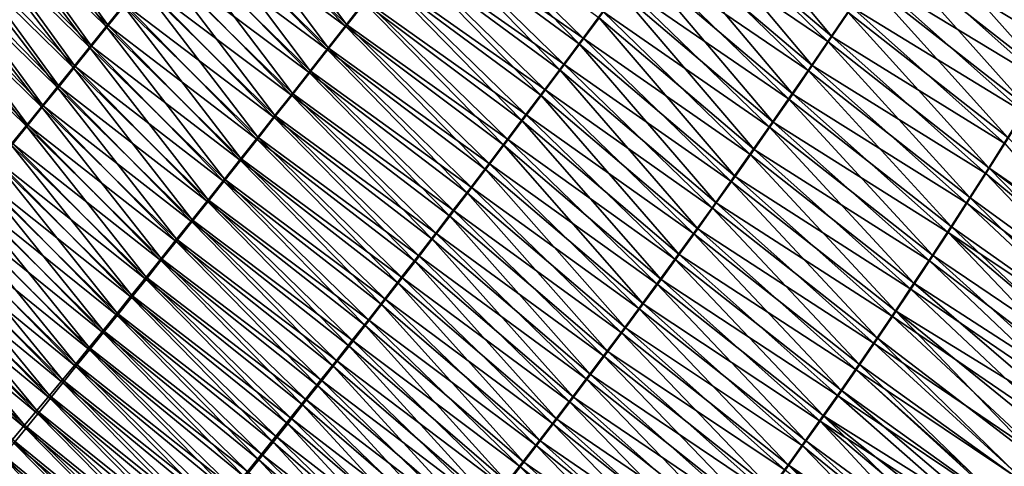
# Model space of a CAD drawing. Header units: metres. Extents: x -42 to 163, y -93 to 90.
# Tile 190 of 232: x 55.46 to 64.87, y 48.27 to 52.54. Entities that reach past the tile are written whole.
import ezdxf

# ---------------------------------------------------------------- set-up
doc = ezdxf.new("R2010")
doc.units = ezdxf.units.M
doc.layers.add('solid_500770_SW0001', color=7, linetype='CONTINUOUS')

msp = doc.modelspace()

# ---------------------------------------------------------------- linework, layer by layer
at = {"layer": 'solid_500770_SW0001'}
for points in [[(58.587303, 52.4977, 17.254389), (57.492962, 53.970234, 16.276987), (57.311787, 53.745541, 16.218428)], [(58.587303, 52.4977, 17.254389), (58.765469, 52.725548, 17.310455), (57.492962, 53.970234, 16.276987)], [(56.290051, 52.477646, 15.893764), (55.267231, 53.835312, 14.677979), (55.103157, 53.63567, 14.626204)], [(55.148117, 53.679642, -14.644732), (55.312363, 53.879864, -14.696496), (56.307285, 52.486897, -15.902549)], [(56.290051, 52.477646, 15.893764), (56.452553, 52.679291, 15.944715), (55.267231, 53.835312, 14.677979)], [(55.312363, 53.879864, -14.696496), (56.469673, 52.688881, -15.953353), (56.307285, 52.486897, -15.902549)], [(61.770157, 53.616467, -18.615507), (61.968075, 53.891426, -18.677048), (63.226326, 52.381439, -19.159473)], [(61.968075, 53.891426, -18.677048), (63.416344, 52.663586, -19.217474), (63.226326, 52.381439, -19.159473)], [(58.411957, 52.273911, 17.199369), (57.311787, 53.745541, 16.218428), (57.133713, 53.524632, 16.161148)], [(57.150448, 53.535351, -16.169302), (57.328434, 53.756496, -16.226477), (58.579941, 52.477402, -17.253922)], [(58.411957, 52.273911, 17.199369), (58.587303, 52.4977, 17.254389), (57.311787, 53.745541, 16.218428)], [(57.328434, 53.756496, -16.226477), (58.757896, 52.705318, -17.309849), (58.579941, 52.477402, -17.253922)], [(65.458549, 52.316082, 19.676691), (64.153641, 53.792416, 19.444099), (63.957504, 53.490944, 19.3836)], [(65.458549, 52.316082, 19.676691), (65.643669, 52.626736, 19.73468), (64.153641, 53.792416, 19.444099)], [(54.987148, 53.48312, -14.594464), (55.148117, 53.679642, -14.644732), (56.148022, 52.288795, -15.853042)], [(55.148117, 53.679642, -14.644732), (56.307285, 52.486897, -15.902549), (56.148022, 52.288795, -15.853042)], [(59.30854, 53.413353, -17.483891), (59.497608, 53.65744, -17.543962), (60.813351, 52.308537, -18.319332)], [(60.849052, 52.367096, 18.329552), (59.505863, 53.67741, 17.545042), (59.316643, 53.433388, 17.484863)], [(59.497608, 53.65744, -17.543962), (61.000206, 52.561222, -18.376982), (60.813351, 52.308537, -18.319332)], [(60.849052, 52.367096, 18.329552), (61.036011, 52.619904, 18.387281), (59.505863, 53.67741, 17.545042)], [(63.187202, 52.333954, 19.147621), (61.80608, 53.675472, 18.626001), (61.610306, 53.404911, 18.565182)], [(63.187202, 52.333954, 19.147621), (63.377537, 52.615849, 19.205688), (61.80608, 53.675472, 18.626001)], [(56.130646, 52.279919, 15.844088), (55.103157, 53.63567, 14.626204), (54.942345, 53.439785, 14.575898)], [(56.130646, 52.279919, 15.844088), (56.290051, 52.477646, 15.893764), (55.103157, 53.63567, 14.626204)], [(61.574368, 53.345959, -18.554718), (61.770157, 53.616467, -18.615507), (63.037876, 52.104179, -19.10211)], [(61.770157, 53.616467, -18.615507), (63.226326, 52.381439, -19.159473), (63.037876, 52.104179, -19.10211)], [(54.829437, 53.290314, -14.545696), (54.987148, 53.48312, -14.594464), (55.991875, 52.094589, -15.804849)], [(54.987148, 53.48312, -14.594464), (56.148022, 52.288795, -15.853042), (55.991875, 52.094589, -15.804849)], [(58.239449, 52.054188, 17.145405), (57.133713, 53.524632, 16.161148), (56.958748, 53.307529, 16.105143)], [(56.975574, 53.317993, -16.113407), (57.150448, 53.535351, -16.169302), (58.404816, 52.253544, -17.199051)], [(58.239449, 52.054188, 17.145405), (58.411957, 52.273911, 17.199369), (57.133713, 53.524632, 16.161148)], [(57.150448, 53.535351, -16.169302), (58.579941, 52.477402, -17.253922), (58.404816, 52.253544, -17.199051)], [(65.27417, 52.010754, 19.619289), (63.957504, 53.490944, 19.3836), (63.762741, 53.194351, 19.32369)], [(63.800892, 53.242493, -19.335331), (63.995312, 53.539238, -19.395163), (65.431412, 52.260212, -19.667377)], [(65.27417, 52.010754, 19.619289), (65.458549, 52.316082, 19.676691), (63.957504, 53.490944, 19.3836)], [(63.995312, 53.539238, -19.395163), (65.616783, 52.570793, -19.725399), (65.431412, 52.260212, -19.667377)], [(55.974323, 52.086136, 15.795691), (54.942345, 53.439785, 14.575898), (54.784767, 53.247684, 14.527055)], [(55.974323, 52.086136, 15.795691), (56.130646, 52.279919, 15.844088), (54.942345, 53.439785, 14.575898)], [(59.122215, 53.173298, -17.424841), (59.30854, 53.413353, -17.483891), (60.62883, 52.060272, -18.262506)], [(60.664398, 52.118698, 18.272636), (59.316643, 53.433388, 17.484863), (59.130157, 53.193398, 17.425699)], [(59.30854, 53.413353, -17.483891), (60.813351, 52.308537, -18.319332), (60.62883, 52.060272, -18.262506)], [(60.664398, 52.118698, 18.272636), (60.849052, 52.367096, 18.329552), (59.316643, 53.433388, 17.484863)], [(62.998451, 52.056976, 19.090193), (61.610306, 53.404911, 18.565182), (61.416676, 53.138802, 18.505112)], [(62.998451, 52.056976, 19.090193), (63.187202, 52.333954, 19.147621), (61.610306, 53.404911, 18.565182)], [(54.674976, 53.101246, -14.498431), (54.829437, 53.290314, -14.545696), (55.838837, 51.904293, -15.757988)], [(54.829437, 53.290314, -14.545696), (55.991875, 52.094589, -15.804849), (55.838837, 51.904293, -15.757988)], [(58.069794, 51.838535, 17.092505), (56.958748, 53.307529, 16.105143), (56.786896, 53.094257, 16.050406)], [(56.803818, 53.104446, -16.058786), (56.975574, 53.317993, -16.113407), (58.232544, 52.033749, -17.145243)], [(58.069794, 51.838535, 17.092505), (58.239449, 52.054188, 17.145405), (56.958748, 53.307529, 16.105143)], [(56.975574, 53.317993, -16.113407), (58.404816, 52.253544, -17.199051), (58.232544, 52.033749, -17.145243)], [(61.380753, 53.079922, -18.494692), (61.574368, 53.345959, -18.554718), (62.851051, 51.831806, -19.045395)], [(61.574368, 53.345959, -18.554718), (63.037876, 52.104179, -19.10211), (62.851051, 51.831806, -19.045395)], [(55.821072, 51.896324, 15.748582), (54.784767, 53.247684, 14.527055), (54.630405, 53.05941, 14.479667)], [(55.821072, 51.896324, 15.748582), (55.974323, 52.086136, 15.795691), (54.784767, 53.247684, 14.527055)], [(58.93866, 52.937286, -17.366825), (59.122215, 53.173298, -17.424841), (60.446678, 51.816425, -18.206522)], [(60.482086, 51.874699, 18.216547), (59.130157, 53.193398, 17.425699), (58.946426, 52.957451, 17.367561)], [(59.122215, 53.173298, -17.424841), (60.62883, 52.060272, -18.262506), (60.446678, 51.816425, -18.206522)], [(60.482086, 51.874699, 18.216547), (60.664398, 52.118698, 18.272636), (59.130157, 53.193398, 17.425699)], [(65.090599, 51.710751, 19.562492), (63.762741, 53.194351, 19.32369), (63.569401, 52.902653, 19.264381)], [(63.607883, 52.950603, -19.276096), (63.800892, 53.242493, -19.335331), (65.246811, 51.954979, -19.609953)], [(65.090599, 51.710751, 19.562492), (65.27417, 52.010754, 19.619289), (63.762741, 53.194351, 19.32369)], [(63.800892, 53.242493, -19.335331), (65.431412, 52.260212, -19.667377), (65.246811, 51.954979, -19.609953)], [(54.523743, 52.915947, -14.452673), (54.674976, 53.101246, -14.498431), (55.688911, 51.717918, -15.712478)], [(54.674976, 53.101246, -14.498431), (55.838837, 51.904293, -15.757988), (55.688911, 51.717918, -15.712478)], [(57.903023, 51.626957, 17.040674), (56.786896, 53.094257, 16.050406), (56.618164, 52.884838, 15.99693)], [(56.635181, 52.894737, -16.005436), (56.803818, 53.104446, -16.058786), (58.063145, 51.818024, -17.092508)], [(57.903023, 51.626957, 17.040674), (58.069794, 51.838535, 17.092505), (56.786896, 53.094257, 16.050406)], [(56.803818, 53.104446, -16.058786), (58.232544, 52.033749, -17.145243), (58.063145, 51.818024, -17.092508)], [(61.189354, 52.818348, -18.43544), (61.380753, 53.079922, -18.494692), (62.665909, 51.564301, -18.989346)], [(62.811337, 51.784912, 19.033417), (61.416676, 53.138802, 18.505112), (61.225231, 52.877136, 18.445807)], [(61.380753, 53.079922, -18.494692), (62.851051, 51.831806, -19.045395), (62.665909, 51.564301, -18.989346)], [(62.811337, 51.784912, 19.033417), (62.998451, 52.056976, 19.090193), (61.416676, 53.138802, 18.505112)], [(55.670872, 51.710503, 15.702771), (54.630405, 53.05941, 14.479667), (54.479233, 52.874985, 14.433724)], [(55.670872, 51.710503, 15.702771), (55.821072, 51.896324, 15.748582), (54.630405, 53.05941, 14.479667)], [(54.375721, 52.734432, -14.408426), (54.523743, 52.915947, -14.452673), (55.542091, 51.535477, -15.668336)], [(54.523743, 52.915947, -14.452673), (55.688911, 51.717918, -15.712478), (55.542091, 51.535477, -15.668336)], [(56.469673, 52.688881, -15.953353), (56.635181, 52.894737, -16.005436), (57.896645, 51.606373, -17.040855)], [(56.635181, 52.894737, -16.005436), (58.063145, 51.818024, -17.092508), (57.896645, 51.606373, -17.040855)], [(58.757896, 52.705318, -17.309849), (58.93866, 52.937286, -17.366825), (60.266937, 51.576981, -18.151394)], [(60.302151, 51.635086, 18.161303), (58.946426, 52.957451, 17.367561), (58.765469, 52.725548, 17.310455)], [(58.93866, 52.937286, -17.366825), (60.446678, 51.816425, -18.206522), (60.266937, 51.576981, -18.151394)], [(60.302151, 51.635086, 18.161303), (60.482086, 51.874699, 18.216547), (58.946426, 52.957451, 17.367561)], [(64.907898, 51.416069, 19.506315), (63.569401, 52.902653, 19.264381), (63.377537, 52.615849, 19.205688)], [(63.416344, 52.663586, -19.217474), (63.607883, 52.950603, -19.276096), (65.063034, 51.65509, -19.553137)], [(64.907898, 51.416069, 19.506315), (65.090599, 51.710751, 19.562492), (63.569401, 52.902653, 19.264381)], [(63.607883, 52.950603, -19.276096), (65.246811, 51.954979, -19.609953), (65.063034, 51.65509, -19.553137)], [(55.523708, 51.528698, 15.658265), (54.479233, 52.874985, 14.433724), (54.331223, 52.69445, 14.389222)], [(55.523708, 51.528698, 15.658265), (55.670872, 51.710503, 15.702771), (54.479233, 52.874985, 14.433724)], [(57.739143, 51.419468, 16.989925), (56.618164, 52.884838, 15.99693), (56.452553, 52.679291, 15.944715)], [(57.739143, 51.419468, 16.989925), (57.903023, 51.626957, 17.040674), (56.618164, 52.884838, 15.99693)], [(61.000206, 52.561222, -18.376982), (61.189354, 52.818348, -18.43544), (62.482502, 51.30164, -18.933979)], [(62.625912, 51.51775, 18.977308), (61.225231, 52.877136, 18.445807), (61.036011, 52.619904, 18.387281)], [(61.189354, 52.818348, -18.43544), (62.665909, 51.564301, -18.989346), (62.482502, 51.30164, -18.933979)], [(62.625912, 51.51775, 18.977308), (62.811337, 51.784912, 19.033417), (61.225231, 52.877136, 18.445807)], [(54.375721, 52.734432, -14.408426), (55.542091, 51.535477, -15.668336), (55.398373, 51.356987, -15.62558)], [(58.579941, 52.477402, -17.253922), (58.757896, 52.705318, -17.309849), (60.089653, 51.341923, -18.097139)], [(60.124634, 51.399849, 18.106916), (58.765469, 52.725548, 17.310455), (58.587303, 52.4977, 17.254389)], [(58.757896, 52.705318, -17.309849), (60.266937, 51.576981, -18.151394), (60.089653, 51.341923, -18.097139)], [(60.124634, 51.399849, 18.106916), (60.302151, 51.635086, 18.161303), (58.765469, 52.725548, 17.310455)], [(55.379574, 51.350933, 15.615072), (55.523708, 51.528698, 15.658265), (54.331223, 52.69445, 14.389222)], [(57.578167, 51.216068, 16.940271), (56.452553, 52.679291, 15.944715), (56.290051, 52.477646, 15.893764)], [(56.307285, 52.486897, -15.902549), (56.469673, 52.688881, -15.953353), (57.733055, 51.398804, -16.990292)], [(57.578167, 51.216068, 16.940271), (57.739143, 51.419468, 16.989925), (56.452553, 52.679291, 15.944715)], [(56.469673, 52.688881, -15.953353), (57.896645, 51.606373, -17.040855), (57.733055, 51.398804, -16.990292)], [(62.442238, 51.255451, 18.921888), (61.036011, 52.619904, 18.387281), (60.849052, 52.367096, 18.329552)], [(62.442238, 51.255451, 18.921888), (62.625912, 51.51775, 18.977308), (61.036011, 52.619904, 18.387281)], [(64.72612, 51.126705, 19.450773), (63.377537, 52.615849, 19.205688), (63.187202, 52.333954, 19.147621)], [(63.226326, 52.381439, -19.159473), (63.416344, 52.663586, -19.217474), (64.880142, 51.360542, -19.496948)], [(64.72612, 51.126705, 19.450773), (64.907898, 51.416069, 19.506315), (63.377537, 52.615849, 19.205688)], [(63.416344, 52.663586, -19.217474), (65.063034, 51.65509, -19.553137), (64.880142, 51.360542, -19.496948)], [(60.813351, 52.308537, -18.319332), (61.000206, 52.561222, -18.376982), (62.300896, 51.043789, -18.879313)], [(61.000206, 52.561222, -18.376982), (62.482502, 51.30164, -18.933979), (62.300896, 51.043789, -18.879313)], [(57.42009, 51.016777, 16.891735), (56.290051, 52.477646, 15.893764), (56.130646, 52.279919, 15.844088)], [(56.148022, 52.288795, -15.853042), (56.307285, 52.486897, -15.902549), (57.572395, 51.195316, -16.940844)], [(57.42009, 51.016777, 16.891735), (57.578167, 51.216068, 16.940271), (56.290051, 52.477646, 15.893764)], [(56.307285, 52.486897, -15.902549), (57.733055, 51.398804, -16.990292), (57.572395, 51.195316, -16.940844)], [(58.404816, 52.253544, -17.199051), (58.579941, 52.477402, -17.253922), (59.914852, 51.111244, -18.043774)], [(59.949577, 51.168976, 18.053408), (58.587303, 52.4977, 17.254389), (58.411957, 52.273911, 17.199369)], [(58.579941, 52.477402, -17.253922), (60.089653, 51.341923, -18.097139), (59.914852, 51.111244, -18.043774)], [(59.949577, 51.168976, 18.053408), (60.124634, 51.399849, 18.106916), (58.587303, 52.4977, 17.254389)], [(62.260372, 50.99799, 18.867174), (60.849052, 52.367096, 18.329552), (60.664398, 52.118698, 18.272636)], [(62.260372, 50.99799, 18.867174), (62.442238, 51.255451, 18.921888), (60.849052, 52.367096, 18.329552)], [(64.545334, 50.842663, 19.39588), (63.187202, 52.333954, 19.147621), (62.998451, 52.056976, 19.090193)], [(63.037876, 52.104179, -19.10211), (63.226326, 52.381439, -19.159473), (64.698204, 51.071339, -19.441402)], [(64.545334, 50.842663, 19.39588), (64.72612, 51.126705, 19.450773), (63.187202, 52.333954, 19.147621)], [(63.226326, 52.381439, -19.159473), (64.880142, 51.360542, -19.496948), (64.698204, 51.071339, -19.441402)], [(57.264908, 50.821598, 16.844332), (56.130646, 52.279919, 15.844088), (55.974323, 52.086136, 15.795691)], [(55.991875, 52.094589, -15.804849), (56.148022, 52.288795, -15.853042), (57.414669, 50.995907, -16.892536)], [(57.264908, 50.821598, 16.844332), (57.42009, 51.016777, 16.891735), (56.130646, 52.279919, 15.844088)], [(56.148022, 52.288795, -15.853042), (57.572395, 51.195316, -16.940844), (57.414669, 50.995907, -16.892536)], [(58.232544, 52.033749, -17.145243), (58.404816, 52.253544, -17.199051), (59.742588, 50.88493, -17.991312)], [(59.777016, 50.942451, 18.00079), (58.411957, 52.273911, 17.199369), (58.239449, 52.054188, 17.145405)], [(58.404816, 52.253544, -17.199051), (59.914852, 51.111244, -18.043774), (59.742588, 50.88493, -17.991312)], [(59.777016, 50.942451, 18.00079), (59.949577, 51.168976, 18.053408), (58.411957, 52.273911, 17.199369)], [(60.62883, 52.060272, -18.262506), (60.813351, 52.308537, -18.319332), (62.121143, 50.790714, -18.825367)], [(60.813351, 52.308537, -18.319332), (62.300896, 51.043789, -18.879313), (62.121143, 50.790714, -18.825367)], [(57.112621, 50.63055, 16.798082), (55.974323, 52.086136, 15.795691), (55.821072, 51.896324, 15.748582)], [(55.838837, 51.904293, -15.757988), (55.991875, 52.094589, -15.804849), (57.259888, 50.800583, -16.845398)], [(57.112621, 50.63055, 16.798082), (57.264908, 50.821598, 16.844332), (55.974323, 52.086136, 15.795691)], [(55.991875, 52.094589, -15.804849), (57.414669, 50.995907, -16.892536), (57.259888, 50.800583, -16.845398)], [(59.606987, 50.720268, 17.94908), (58.239449, 52.054188, 17.145405), (58.069794, 51.838535, 17.092505)], [(59.606987, 50.720268, 17.94908), (59.777016, 50.942451, 18.00079), (58.239449, 52.054188, 17.145405)], [(60.446678, 51.816425, -18.206522), (60.62883, 52.060272, -18.262506), (61.943302, 50.542389, -18.77216)], [(62.080372, 50.745327, 18.813183), (60.664398, 52.118698, 18.272636), (60.482086, 51.874699, 18.216547)], [(60.62883, 52.060272, -18.262506), (62.121143, 50.790714, -18.825367), (61.943302, 50.542389, -18.77216)], [(62.080372, 50.745327, 18.813183), (62.260372, 50.99799, 18.867174), (60.664398, 52.118698, 18.272636)], [(64.365593, 50.563931, 19.341652), (62.998451, 52.056976, 19.090193), (62.811337, 51.784912, 19.033417)], [(62.851051, 51.831806, -19.045395), (63.037876, 52.104179, -19.10211), (64.517273, 50.787472, -19.386515)], [(64.365593, 50.563931, 19.341652), (64.545334, 50.842663, 19.39588), (62.998451, 52.056976, 19.090193)], [(63.037876, 52.104179, -19.10211), (64.698204, 51.071339, -19.441402), (64.517273, 50.787472, -19.386515)], [(58.063145, 51.818024, -17.092508), (58.232544, 52.033749, -17.145243), (59.572887, 50.662968, -17.939774)], [(58.232544, 52.033749, -17.145243), (59.742588, 50.88493, -17.991312), (59.572887, 50.662968, -17.939774)], [(56.963226, 50.443642, 16.753008), (55.821072, 51.896324, 15.748582), (55.670872, 51.710503, 15.702771)], [(55.688911, 51.717918, -15.712478), (55.838837, 51.904293, -15.757988), (57.108063, 50.609344, -16.799458)], [(56.963226, 50.443642, 16.753008), (57.112621, 50.63055, 16.798082), (55.821072, 51.896324, 15.748582)], [(55.838837, 51.904293, -15.757988), (57.259888, 50.800583, -16.845398), (57.108063, 50.609344, -16.799458)], [(61.902298, 50.49744, 18.759935), (60.482086, 51.874699, 18.216547), (60.302151, 51.635086, 18.161303)], [(61.902298, 50.49744, 18.759935), (62.080372, 50.745327, 18.813183), (60.482086, 51.874699, 18.216547)], [(57.896645, 51.606373, -17.040855), (58.063145, 51.818024, -17.092508), (59.4058, 50.445347, -17.889174)], [(59.439537, 50.502411, 17.898293), (58.069794, 51.838535, 17.092505), (57.903023, 51.626957, 17.040674)], [(58.063145, 51.818024, -17.092508), (59.572887, 50.662968, -17.939774), (59.4058, 50.445347, -17.889174)], [(59.439537, 50.502411, 17.898293), (59.606987, 50.720268, 17.94908), (58.069794, 51.838535, 17.092505)], [(60.266937, 51.576981, -18.151394), (60.446678, 51.816425, -18.206522), (61.767433, 50.298779, -18.719709)], [(60.446678, 51.816425, -18.206522), (61.943302, 50.542389, -18.77216), (61.767433, 50.298779, -18.719709)], [(64.186966, 50.290485, 19.288105), (62.811337, 51.784912, 19.033417), (62.625912, 51.51775, 18.977308)], [(62.665909, 51.564301, -18.989346), (62.851051, 51.831806, -19.045395), (64.337418, 50.508942, -19.332298)], [(64.186966, 50.290485, 19.288105), (64.365593, 50.563931, 19.341652), (62.811337, 51.784912, 19.033417)], [(62.851051, 51.831806, -19.045395), (64.517273, 50.787472, -19.386515), (64.337418, 50.508942, -19.332298)], [(56.816723, 50.260883, 16.709124), (55.670872, 51.710503, 15.702771), (55.523708, 51.528698, 15.658265)], [(55.542091, 51.535477, -15.668336), (55.688911, 51.717918, -15.712478), (56.959202, 50.422184, -16.754738)], [(56.816723, 50.260883, 16.709124), (56.963226, 50.443642, 16.753008), (55.670872, 51.710503, 15.702771)], [(55.688911, 51.717918, -15.712478), (57.108063, 50.609344, -16.799458), (56.959202, 50.422184, -16.754738)], [(57.733055, 51.398804, -16.990292), (57.896645, 51.606373, -17.040855), (59.24136, 50.232056, -17.839525)], [(59.274696, 50.288872, 17.848444), (57.903023, 51.626957, 17.040674), (57.739143, 51.419468, 16.989925)], [(57.896645, 51.606373, -17.040855), (59.4058, 50.445347, -17.889174), (59.24136, 50.232056, -17.839525)], [(59.274696, 50.288872, 17.848444), (59.439537, 50.502411, 17.898293), (57.903023, 51.626957, 17.040674)], [(60.089653, 51.341923, -18.097139), (60.266937, 51.576981, -18.151394), (61.593594, 50.059853, -18.668034)], [(61.726208, 50.254295, 18.707449), (60.302151, 51.635086, 18.161303), (60.124634, 51.399849, 18.106916)], [(60.266937, 51.576981, -18.151394), (61.767433, 50.298779, -18.719709), (61.593594, 50.059853, -18.668034)], [(61.726208, 50.254295, 18.707449), (61.902298, 50.49744, 18.759935), (60.302151, 51.635086, 18.161303)], [(56.673103, 50.082287, 16.666451), (55.523708, 51.528698, 15.658265), (55.379574, 51.350933, 15.615072)], [(55.398373, 51.356987, -15.62558), (55.542091, 51.535477, -15.668336), (56.813309, 50.239109, -16.711269)], [(56.673103, 50.082287, 16.666451), (56.816723, 50.260883, 16.709124), (55.523708, 51.528698, 15.658265)], [(55.542091, 51.535477, -15.668336), (56.959202, 50.422184, -16.754738), (56.813309, 50.239109, -16.711269)], [(64.009537, 50.022278, 19.235254), (62.625912, 51.51775, 18.977308), (62.442238, 51.255451, 18.921888)], [(62.482502, 51.30164, -18.933979), (62.665909, 51.564301, -18.989346), (64.158707, 50.235703, -19.278772)], [(64.009537, 50.022278, 19.235254), (64.186966, 50.290485, 19.288105), (62.625912, 51.51775, 18.977308)], [(62.665909, 51.564301, -18.989346), (64.337418, 50.508942, -19.332298), (64.158707, 50.235703, -19.278772)], [(57.572395, 51.195316, -16.940844), (57.733055, 51.398804, -16.990292), (59.079605, 50.023079, -17.790854)], [(59.112503, 50.079639, 17.799551), (57.739143, 51.419468, 16.989925), (57.578167, 51.216068, 16.940271)], [(57.733055, 51.398804, -16.990292), (59.24136, 50.232056, -17.839525), (59.079605, 50.023079, -17.790854)], [(59.112503, 50.079639, 17.799551), (59.274696, 50.288872, 17.848444), (57.739143, 51.419468, 16.989925)], [(61.552158, 50.015862, 18.655741), (60.124634, 51.399849, 18.106916), (59.949577, 51.168976, 18.053408)], [(61.552158, 50.015862, 18.655741), (61.726208, 50.254295, 18.707449), (60.124634, 51.399849, 18.106916)], [(64.72612, 51.126705, 19.450773), (66.33197, 50.014713, 19.515053), (64.907898, 51.416069, 19.506315)], [(56.532372, 49.907867, 16.625008), (55.379574, 51.350933, 15.615072), (55.238453, 51.177231, 15.5732)], [(55.257751, 51.182453, -15.584228), (55.398373, 51.356987, -15.62558), (56.670403, 50.060116, -16.669079)], [(56.532372, 49.907867, 16.625008), (56.673103, 50.082287, 16.666451), (55.379574, 51.350933, 15.615072)], [(55.398373, 51.356987, -15.62558), (56.813309, 50.239109, -16.711269), (56.670403, 50.060116, -16.669079)], [(59.914852, 51.111244, -18.043774), (60.089653, 51.341923, -18.097139), (61.421841, 49.825584, -18.617151)], [(60.089653, 51.341923, -18.097139), (61.593594, 50.059853, -18.668034), (61.421841, 49.825584, -18.617151)], [(62.300896, 51.043789, -18.879313), (62.482502, 51.30164, -18.933979), (63.981216, 49.967716, -19.225948)], [(62.482502, 51.30164, -18.933979), (64.158707, 50.235703, -19.278772), (63.981216, 49.967716, -19.225948)], [(64.698204, 51.071339, -19.441402), (64.880142, 51.360542, -19.496948), (66.212395, 49.809807, -19.477772)], [(57.414669, 50.995907, -16.892536), (57.572395, 51.195316, -16.940844), (58.920555, 49.818401, -17.743185)], [(58.952976, 49.874702, 17.751638), (57.578167, 51.216068, 16.940271), (57.42009, 51.016777, 16.891735)], [(57.572395, 51.195316, -16.940844), (59.079605, 50.023079, -17.790854), (58.920555, 49.818401, -17.743185)], [(58.952976, 49.874702, 17.751638), (59.112503, 50.079639, 17.799551), (57.578167, 51.216068, 16.940271)], [(63.83337, 49.759258, 19.183113), (62.442238, 51.255451, 18.921888), (62.260372, 50.99799, 18.867174)], [(63.83337, 49.759258, 19.183113), (64.009537, 50.022278, 19.235254), (62.442238, 51.255451, 18.921888)], [(56.394524, 49.737629, 16.584814), (55.238453, 51.177231, 15.5732), (55.100327, 51.007618, 15.532658)], [(55.120224, 51.011898, -15.544296), (55.257751, 51.182453, -15.584228), (56.530487, 49.885208, -16.628191)], [(56.394524, 49.737629, 16.584814), (56.532372, 49.907867, 16.625008), (55.238453, 51.177231, 15.5732)], [(55.257751, 51.182453, -15.584228), (56.670403, 50.060116, -16.669079), (56.530487, 49.885208, -16.628191)], [(59.742588, 50.88493, -17.991312), (59.914852, 51.111244, -18.043774), (61.252235, 49.595936, -18.567081)], [(61.380207, 49.782104, 18.604832), (59.949577, 51.168976, 18.053408), (59.777016, 50.942451, 18.00079)], [(59.914852, 51.111244, -18.043774), (61.421841, 49.825584, -18.617151), (61.252235, 49.595936, -18.567081)], [(61.380207, 49.782104, 18.604832), (61.552158, 50.015862, 18.655741), (59.949577, 51.168976, 18.053408)], [(64.545334, 50.842663, 19.39588), (66.136307, 49.683376, 19.45437), (64.72612, 51.126705, 19.450773)], [(64.72612, 51.126705, 19.450773), (66.136307, 49.683376, 19.45437), (66.29438, 49.950531, 19.503325)], [(64.72612, 51.126705, 19.450773), (66.29438, 49.950531, 19.503325), (66.33197, 50.014713, 19.515053)], [(56.259556, 49.571587, 16.545891), (55.100327, 51.007618, 15.532658), (54.965183, 50.842113, 15.493452)], [(54.985786, 50.845325, -15.505805), (55.120224, 51.011898, -15.544296), (56.39357, 49.714382, -16.588638)], [(56.259556, 49.571587, 16.545891), (56.394524, 49.737629, 16.584814), (55.100327, 51.007618, 15.532658)], [(55.120224, 51.011898, -15.544296), (56.530487, 49.885208, -16.628191), (56.39357, 49.714382, -16.588638)], [(58.796124, 49.674065, 17.704731), (57.42009, 51.016777, 16.891735), (57.264908, 50.821598, 16.844332)], [(58.796124, 49.674065, 17.704731), (58.952976, 49.874702, 17.751638), (57.42009, 51.016777, 16.891735)], [(62.121143, 50.790714, -18.825367), (62.300896, 51.043789, -18.879313), (63.805027, 49.704926, -19.173841)], [(62.300896, 51.043789, -18.879313), (63.981216, 49.967716, -19.225948), (63.805027, 49.704926, -19.173841)], [(64.517273, 50.787472, -19.386515), (64.698204, 51.071339, -19.441402), (66.093834, 49.609898, -19.441105)], [(64.698204, 51.071339, -19.441402), (66.212395, 49.809807, -19.477772), (66.093834, 49.609898, -19.441105)], [(57.259888, 50.800583, -16.845398), (57.414669, 50.995907, -16.892536), (58.76424, 49.618011, -17.696552)], [(57.414669, 50.995907, -16.892536), (58.920555, 49.818401, -17.743185), (58.76424, 49.618011, -17.696552)], [(61.210411, 49.552998, 18.554737), (59.777016, 50.942451, 18.00079), (59.606987, 50.720268, 17.94908)], [(61.210411, 49.552998, 18.554737), (61.380207, 49.782104, 18.604832), (59.777016, 50.942451, 18.00079)], [(63.658554, 49.501377, 19.131697), (62.260372, 50.99799, 18.867174), (62.080372, 50.745327, 18.813183)], [(63.658554, 49.501377, 19.131697), (63.83337, 49.759258, 19.183113), (62.260372, 50.99799, 18.867174)], [(56.127468, 49.409752, 16.508253), (54.965183, 50.842113, 15.493452), (54.833008, 50.680744, 15.455592)], [(54.854439, 50.682755, -15.468771), (54.985786, 50.845325, -15.505805), (56.259666, 49.547642, -16.550442)], [(56.127468, 49.409752, 16.508253), (56.259556, 49.571587, 16.545891), (54.965183, 50.842113, 15.493452)], [(54.985786, 50.845325, -15.505805), (56.39357, 49.714382, -16.588638), (56.259666, 49.547642, -16.550442)], [(58.641956, 49.477718, 17.658854), (57.264908, 50.821598, 16.844332), (57.112621, 50.63055, 16.798082)], [(58.641956, 49.477718, 17.658854), (58.796124, 49.674065, 17.704731), (57.264908, 50.821598, 16.844332)], [(59.572887, 50.662968, -17.939774), (59.742588, 50.88493, -17.991312), (61.084831, 49.37088, -18.517841)], [(59.742588, 50.88493, -17.991312), (61.252235, 49.595936, -18.567081), (61.084831, 49.37088, -18.517841)], [(64.365593, 50.563931, 19.341652), (65.98185, 49.425976, 19.407022), (64.545334, 50.842663, 19.39588)], [(64.545334, 50.842663, 19.39588), (65.98185, 49.425976, 19.407022), (66.136307, 49.683376, 19.45437)], [(57.108063, 50.609344, -16.799458), (57.259888, 50.800583, -16.845398), (58.61068, 49.421894, -17.65099)], [(57.259888, 50.800583, -16.845398), (58.76424, 49.618011, -17.696552), (58.61068, 49.421894, -17.65099)], [(63.485161, 49.248581, 19.081018), (62.080372, 50.745327, 18.813183), (61.902298, 50.49744, 18.759935)], [(61.943302, 50.542389, -18.77216), (62.121143, 50.790714, -18.825367), (63.630215, 49.447281, -19.122469)], [(63.485161, 49.248581, 19.081018), (63.658554, 49.501377, 19.131697), (62.080372, 50.745327, 18.813183)], [(62.121143, 50.790714, -18.825367), (63.805027, 49.704926, -19.173841), (63.630215, 49.447281, -19.122469)], [(64.337418, 50.508942, -19.332298), (64.517273, 50.787472, -19.386515), (65.977165, 49.415478, -19.405334)], [(64.517273, 50.787472, -19.386515), (66.093834, 49.609898, -19.441105), (65.977165, 49.415478, -19.405334)], [(55.998249, 49.252148, 16.471922), (54.833008, 50.680744, 15.455592), (54.703785, 50.523548, 15.419085)], [(54.726181, 50.524197, -15.433225), (54.854439, 50.682755, -15.468771), (56.12878, 49.384983, -16.513634)], [(55.998249, 49.252148, 16.471922), (56.127468, 49.409752, 16.508253), (54.833008, 50.680744, 15.455592)], [(54.854439, 50.682755, -15.468771), (56.259666, 49.547642, -16.550442), (56.12878, 49.384983, -16.513634)], [(58.490486, 49.285664, 17.614033), (57.112621, 50.63055, 16.798082), (56.963226, 50.443642, 16.753008)], [(58.490486, 49.285664, 17.614033), (58.641956, 49.477718, 17.658854), (57.112621, 50.63055, 16.798082)], [(59.4058, 50.445347, -17.889174), (59.572887, 50.662968, -17.939774), (60.919689, 49.150387, -18.46945)], [(61.042835, 49.32851, 18.505478), (59.606987, 50.720268, 17.94908), (59.439537, 50.502411, 17.898293)], [(59.572887, 50.662968, -17.939774), (61.084831, 49.37088, -18.517841), (60.919689, 49.150387, -18.46945)], [(61.042835, 49.32851, 18.505478), (61.210411, 49.552998, 18.554737), (59.606987, 50.720268, 17.94908)], [(56.959202, 50.422184, -16.754738), (57.108063, 50.609344, -16.799458), (58.4599, 49.23003, -17.606524)], [(57.108063, 50.609344, -16.799458), (58.61068, 49.421894, -17.65099), (58.4599, 49.23003, -17.606524)], [(61.767433, 50.298779, -18.719709), (61.943302, 50.542389, -18.77216), (63.45686, 49.194736, -19.071846)], [(61.943302, 50.542389, -18.77216), (63.630215, 49.447281, -19.122469), (63.45686, 49.194736, -19.071846)], [(64.186966, 50.290485, 19.288105), (65.830963, 49.177818, 19.361214), (64.365593, 50.563931, 19.341652)], [(64.365593, 50.563931, 19.341652), (65.830963, 49.177818, 19.361214), (65.98185, 49.425976, 19.407022)], [(55.871887, 49.09882, 16.436911), (54.703785, 50.523548, 15.419085), (54.577492, 50.370564, 15.383937)], [(54.601032, 50.369652, -15.399204), (54.726181, 50.524197, -15.433225), (56.000931, 49.22641, -16.478249)], [(55.871887, 49.09882, 16.436911), (55.998249, 49.252148, 16.471922), (54.703785, 50.523548, 15.419085)], [(54.726181, 50.524197, -15.433225), (56.12878, 49.384983, -16.513634), (56.000931, 49.22641, -16.478249)], [(58.341724, 49.097893, 17.570292), (56.963226, 50.443642, 16.753008), (56.816723, 50.260883, 16.709124)], [(58.341724, 49.097893, 17.570292), (58.490486, 49.285664, 17.614033), (56.963226, 50.443642, 16.753008)], [(59.24136, 50.232056, -17.839525), (59.4058, 50.445347, -17.889174), (60.75687, 48.934422, -18.421926)], [(60.877533, 49.108604, 18.457073), (59.439537, 50.502411, 17.898293), (59.274696, 50.288872, 17.848444)], [(59.4058, 50.445347, -17.889174), (60.919689, 49.150387, -18.46945), (60.75687, 48.934422, -18.421926)], [(60.877533, 49.108604, 18.457073), (61.042835, 49.32851, 18.505478), (59.439537, 50.502411, 17.898293)], [(63.313267, 49.000824, 19.031096), (61.902298, 50.49744, 18.759935), (61.726208, 50.254295, 18.707449)], [(63.313267, 49.000824, 19.031096), (63.485161, 49.248581, 19.081018), (61.902298, 50.49744, 18.759935)], [(64.158707, 50.235703, -19.278772), (64.337418, 50.508942, -19.332298), (65.740784, 49.029354, -19.333937)], [(64.337418, 50.508942, -19.332298), (65.977165, 49.415478, -19.405334), (65.857986, 49.21962, -19.369175)], [(64.337418, 50.508942, -19.332298), (65.857986, 49.21962, -19.369175), (65.740784, 49.029354, -19.333937)], [(55.748367, 48.949795, 16.403238), (54.577492, 50.370564, 15.383937), (54.454109, 50.221844, 15.350155)], [(54.479008, 50.219139, -15.366753), (54.601032, 50.369652, -15.399204), (55.876144, 49.071922, -16.444332)], [(55.748367, 48.949795, 16.403238), (55.871887, 49.09882, 16.436911), (54.577492, 50.370564, 15.383937)], [(54.601032, 50.369652, -15.399204), (56.000931, 49.22641, -16.478249), (55.876144, 49.071922, -16.444332)], [(56.813309, 50.239109, -16.711269), (56.959202, 50.422184, -16.754738), (58.31192, 49.042404, -17.56319)], [(56.959202, 50.422184, -16.754738), (58.4599, 49.23003, -17.606524), (58.31192, 49.042404, -17.56319)], [(58.195683, 48.914406, 17.527658), (56.816723, 50.260883, 16.709124), (56.673103, 50.082287, 16.666451)], [(58.195683, 48.914406, 17.527658), (58.341724, 49.097893, 17.570292), (56.816723, 50.260883, 16.709124)], [(60.714561, 48.893257, 18.409538), (59.274696, 50.288872, 17.848444), (59.112503, 50.079639, 17.799551)], [(60.714561, 48.893257, 18.409538), (60.877533, 49.108604, 18.457073), (59.274696, 50.288872, 17.848444)], [(63.142948, 48.758057, 18.981941), (61.726208, 50.254295, 18.707449), (61.552158, 50.015862, 18.655741)], [(61.593594, 50.059853, -18.668034), (61.767433, 50.298779, -18.719709), (63.285034, 48.947235, -19.021984)], [(63.142948, 48.758057, 18.981941), (63.313267, 49.000824, 19.031096), (61.726208, 50.254295, 18.707449)], [(61.767433, 50.298779, -18.719709), (63.45686, 49.194736, -19.071846), (63.285034, 48.947235, -19.021984)], [(64.009537, 50.022278, 19.235254), (65.68338, 48.939247, 19.316986), (64.186966, 50.290485, 19.288105)], [(64.186966, 50.290485, 19.288105), (65.68338, 48.939247, 19.316986), (65.830963, 49.177818, 19.361214)], [(55.62767, 48.805119, 16.37092), (54.454109, 50.221844, 15.350155), (54.333614, 50.077427, 15.317747)], [(54.360119, 50.072659, -15.335908), (54.479008, 50.219139, -15.366753), (55.754444, 48.921516, -16.411924)], [(55.62767, 48.805119, 16.37092), (55.748367, 48.949795, 16.403238), (54.454109, 50.221844, 15.350155)], [(54.479008, 50.219139, -15.366753), (55.876144, 49.071922, -16.444332), (55.754444, 48.921516, -16.411924)], [(56.670403, 50.060116, -16.669079), (56.813309, 50.239109, -16.711269), (58.166763, 48.859009, -17.521021)], [(56.813309, 50.239109, -16.711269), (58.31192, 49.042404, -17.56319), (58.166763, 48.859009, -17.521021)], [(59.079605, 50.023079, -17.790854), (59.24136, 50.232056, -17.839525), (60.596428, 48.722958, -18.375288)], [(59.24136, 50.232056, -17.839525), (60.75687, 48.934422, -18.421926), (60.596428, 48.722958, -18.375288)], [(63.981216, 49.967716, -19.225948), (64.158707, 50.235703, -19.278772), (65.625595, 48.844276, -19.299572)], [(64.158707, 50.235703, -19.278772), (65.740784, 49.029354, -19.333937), (65.625595, 48.844276, -19.299572)], [(55.509785, 48.664833, 16.339966), (54.333614, 50.077427, 15.317747), (54.215981, 49.93737, 15.286713)], [(54.244385, 49.930214, -15.306716), (54.360119, 50.072659, -15.335908), (55.635857, 48.775192, -16.381071)], [(55.509785, 48.664833, 16.339966), (55.62767, 48.805119, 16.37092), (54.333614, 50.077427, 15.317747)], [(54.360119, 50.072659, -15.335908), (55.754444, 48.921516, -16.411924), (55.635857, 48.775192, -16.381071)], [(58.052368, 48.735199, 17.486155), (56.673103, 50.082287, 16.666451), (56.532372, 49.907867, 16.625008)], [(58.052368, 48.735199, 17.486155), (58.195683, 48.914406, 17.527658), (56.673103, 50.082287, 16.666451)], [(60.55397, 48.682434, 18.362894), (59.112503, 50.079639, 17.799551), (58.952976, 49.874702, 17.751638)], [(60.55397, 48.682434, 18.362894), (60.714561, 48.893257, 18.409538), (59.112503, 50.079639, 17.799551)], [(56.530487, 49.885208, -16.628191), (56.670403, 50.060116, -16.669079), (58.02446, 48.679825, -17.480045)], [(56.670403, 50.060116, -16.669079), (58.166763, 48.859009, -17.521021), (58.02446, 48.679825, -17.480045)], [(58.920555, 49.818401, -17.743185), (59.079605, 50.023079, -17.790854), (60.4384, 48.515961, -18.329565)], [(59.079605, 50.023079, -17.790854), (60.596428, 48.722958, -18.375288), (60.4384, 48.515961, -18.329565)], [(62.974285, 48.520226, 18.933573), (61.552158, 50.015862, 18.655741), (61.380207, 49.782104, 18.604832)], [(61.421841, 49.825584, -18.617151), (61.593594, 50.059853, -18.668034), (63.114822, 48.704727, -18.9729)], [(62.974285, 48.520226, 18.933573), (63.142948, 48.758057, 18.981941), (61.552158, 50.015862, 18.655741)], [(61.593594, 50.059853, -18.668034), (63.285034, 48.947235, -19.021984), (63.114822, 48.704727, -18.9729)], [(63.83337, 49.759258, 19.183113), (65.539177, 48.709435, 19.274231), (64.009537, 50.022278, 19.235254)], [(64.009537, 50.022278, 19.235254), (65.539177, 48.709435, 19.274231), (65.68338, 48.939247, 19.316986)], [(54.131897, 49.791767, -15.279274), (54.244385, 49.930214, -15.306716), (55.520409, 48.63295, -16.351822)], [(55.394627, 48.529045, 16.310349), (55.509785, 48.664833, 16.339966), (54.215981, 49.93737, 15.286713)], [(54.244385, 49.930214, -15.306716), (55.635857, 48.775192, -16.381071), (55.520409, 48.63295, -16.351822)], [(56.39357, 49.714382, -16.588638), (56.530487, 49.885208, -16.628191), (57.885025, 48.504833, -17.440298)], [(57.911793, 48.560268, 17.445808), (56.532372, 49.907867, 16.625008), (56.394524, 49.737629, 16.584814)], [(56.530487, 49.885208, -16.628191), (58.02446, 48.679825, -17.480045), (57.885025, 48.504833, -17.440298)], [(57.911793, 48.560268, 17.445808), (58.052368, 48.735199, 17.486155), (56.532372, 49.907867, 16.625008)], [(63.805027, 49.704926, -19.173841), (63.981216, 49.967716, -19.225948), (65.456665, 48.575718, -19.249571)], [(63.981216, 49.967716, -19.225948), (65.625595, 48.844276, -19.299572), (65.456665, 48.575718, -19.249571)], [(54.131897, 49.791767, -15.279274), (55.520409, 48.63295, -16.351822), (55.408207, 48.49472, -16.32427)], [(58.76424, 49.618011, -17.696552), (58.920555, 49.818401, -17.743185), (60.282825, 48.313396, -18.284788)], [(60.39579, 48.476116, 18.317169), (58.952976, 49.874702, 17.751638), (58.796124, 49.674065, 17.704731)], [(58.920555, 49.818401, -17.743185), (60.4384, 48.515961, -18.329565), (60.282825, 48.313396, -18.284788)], [(60.39579, 48.476116, 18.317169), (60.55397, 48.682434, 18.362894), (58.952976, 49.874702, 17.751638)], [(61.252235, 49.595936, -18.567081), (61.421841, 49.825584, -18.617151), (62.946297, 48.467167, -18.92461)], [(61.421841, 49.825584, -18.617151), (63.114822, 48.704727, -18.9729), (62.946297, 48.467167, -18.92461)], [(57.773972, 48.38961, 17.406645), (56.394524, 49.737629, 16.584814), (56.259556, 49.571587, 16.545891)], [(56.259666, 49.547642, -16.550442), (56.39357, 49.714382, -16.588638), (57.748486, 48.334026, -17.401808)], [(56.39357, 49.714382, -16.588638), (57.885025, 48.504833, -17.440298), (57.748486, 48.334026, -17.401808)], [(57.773972, 48.38961, 17.406645), (57.911793, 48.560268, 17.445808), (56.394524, 49.737629, 16.584814)], [(62.807346, 48.287281, 18.886), (61.380207, 49.782104, 18.604832), (61.210411, 49.552998, 18.554737)], [(62.807346, 48.287281, 18.886), (62.974285, 48.520226, 18.933573), (61.380207, 49.782104, 18.604832)], [(63.630215, 49.447281, -19.122469), (63.805027, 49.704926, -19.173841), (65.291992, 48.318527, -19.201487)], [(63.658554, 49.501377, 19.131697), (65.260956, 48.273731, 19.192825), (63.83337, 49.759258, 19.183113)], [(63.805027, 49.704926, -19.173841), (65.456665, 48.575718, -19.249571), (65.291992, 48.318527, -19.201487)], [(63.83337, 49.759258, 19.183113), (65.260956, 48.273731, 19.192825), (65.39843, 48.487537, 19.232838)], [(63.83337, 49.759258, 19.183113), (65.39843, 48.487537, 19.232838), (65.539177, 48.709435, 19.274231)], [(58.61068, 49.421894, -17.65099), (58.76424, 49.618011, -17.696552), (60.129742, 48.115242, -18.240986)], [(60.240044, 48.274288, 18.272387), (58.796124, 49.674065, 17.704731), (58.641956, 49.477718, 17.658854)], [(58.76424, 49.618011, -17.696552), (60.282825, 48.313396, -18.284788), (60.129742, 48.115242, -18.240986)], [(60.240044, 48.274288, 18.272387), (60.39579, 48.476116, 18.317169), (58.796124, 49.674065, 17.704731)], [(61.084831, 49.37088, -18.517841), (61.252235, 49.595936, -18.567081), (62.779533, 48.234501, -18.877127)], [(61.252235, 49.595936, -18.567081), (62.946297, 48.467167, -18.92461), (62.779533, 48.234501, -18.877127)], [(57.638908, 48.223221, 17.368689), (56.259556, 49.571587, 16.545891), (56.127468, 49.409752, 16.508253)], [(56.12878, 49.384983, -16.513634), (56.259666, 49.547642, -16.550442), (57.614868, 48.167385, -17.364607)], [(57.638908, 48.223221, 17.368689), (57.773972, 48.38961, 17.406645), (56.259556, 49.571587, 16.545891)], [(56.259666, 49.547642, -16.550442), (57.748486, 48.334026, -17.401808), (57.614868, 48.167385, -17.364607)], [(62.642216, 48.059177, 18.839243), (61.210411, 49.552998, 18.554737), (61.042835, 49.32851, 18.505478)], [(62.642216, 48.059177, 18.839243), (62.807346, 48.287281, 18.886), (61.210411, 49.552998, 18.554737)], [(63.485161, 49.248581, 19.081018), (65.126656, 48.067772, 19.154158), (63.658554, 49.501377, 19.131697)], [(63.658554, 49.501377, 19.131697), (65.126656, 48.067772, 19.154158), (65.260956, 48.273731, 19.192825)], [(57.506618, 48.0611, 17.331966), (56.127468, 49.409752, 16.508253), (55.998249, 49.252148, 16.471922)], [(57.506618, 48.0611, 17.331966), (57.638908, 48.223221, 17.368689), (56.127468, 49.409752, 16.508253)], [(58.4599, 49.23003, -17.606524), (58.61068, 49.421894, -17.65099), (59.979187, 47.921455, -18.198191)], [(60.086754, 48.07692, 18.228575), (58.641956, 49.477718, 17.658854), (58.490486, 49.285664, 17.614033)], [(58.61068, 49.421894, -17.65099), (60.129742, 48.115242, -18.240986), (59.979187, 47.921455, -18.198191)], [(60.086754, 48.07692, 18.228575), (60.240044, 48.274288, 18.272387), (58.641956, 49.477718, 17.658854)], [(63.45686, 49.194736, -19.071846), (63.630215, 49.447281, -19.122469), (65.131538, 48.071846, -19.155201)], [(63.630215, 49.447281, -19.122469), (65.291992, 48.318527, -19.201487), (65.131538, 48.071846, -19.155201)], [(56.000931, 49.22641, -16.478249), (56.12878, 49.384983, -16.513634), (57.484188, 48.004894, -17.32873)], [(56.12878, 49.384983, -16.513634), (57.614868, 48.167385, -17.364607), (57.484188, 48.004894, -17.32873)], [(62.478966, 47.835857, 18.793312), (61.042835, 49.32851, 18.505478), (60.877533, 49.108604, 18.457073)], [(60.919689, 49.150387, -18.46945), (61.084831, 49.37088, -18.517841), (62.614616, 48.00668, -18.830467)], [(62.478966, 47.835857, 18.793312), (62.642216, 48.059177, 18.839243), (61.042835, 49.32851, 18.505478)], [(61.084831, 49.37088, -18.517841), (62.779533, 48.234501, -18.877127), (62.614616, 48.00668, -18.830467)], [(57.377098, 47.903259, 17.296499), (55.998249, 49.252148, 16.471922), (55.871887, 49.09882, 16.436911)], [(55.876144, 49.071922, -16.444332), (56.000931, 49.22641, -16.478249), (57.356487, 47.846542, -17.294216)], [(57.377098, 47.903259, 17.296499), (57.506618, 48.0611, 17.331966), (55.998249, 49.252148, 16.471922)], [(56.000931, 49.22641, -16.478249), (57.484188, 48.004894, -17.32873), (57.356487, 47.846542, -17.294216)], [(58.31192, 49.042404, -17.56319), (58.4599, 49.23003, -17.606524), (59.8312, 47.732014, -18.156429)], [(59.935951, 47.883999, 18.185759), (58.490486, 49.285664, 17.614033), (58.341724, 49.097893, 17.570292)], [(58.4599, 49.23003, -17.606524), (59.979187, 47.921455, -18.198191), (59.8312, 47.732014, -18.156429)], [(59.935951, 47.883999, 18.185759), (60.086754, 48.07692, 18.228575), (58.490486, 49.285664, 17.614033)], [(63.313267, 49.000824, 19.031096), (64.962669, 47.81934, 19.107389), (63.485161, 49.248581, 19.081018)], [(63.485161, 49.248581, 19.081018), (64.962669, 47.81934, 19.107389), (65.126656, 48.067772, 19.154158)], [(60.75687, 48.934422, -18.421926), (60.919689, 49.150387, -18.46945), (62.451622, 47.783653, -18.784645)], [(60.919689, 49.150387, -18.46945), (62.614616, 48.00668, -18.830467), (62.451622, 47.783653, -18.784645)], [(63.285034, 48.947235, -19.021984), (63.45686, 49.194736, -19.071846), (64.965218, 47.819157, -19.107664)], [(63.45686, 49.194736, -19.071846), (64.975388, 47.834518, -19.110558), (64.965218, 47.819157, -19.107664)], [(63.45686, 49.194736, -19.071846), (65.131538, 48.071846, -19.155201), (64.975388, 47.834518, -19.110558)], [(57.25034, 47.749725, 17.26231), (55.871887, 49.09882, 16.436911), (55.748367, 48.949795, 16.403238)], [(55.754444, 48.921516, -16.411924), (55.876144, 49.071922, -16.444332), (57.231789, 47.692318, -17.26111)], [(57.25034, 47.749725, 17.26231), (57.377098, 47.903259, 17.296499), (55.871887, 49.09882, 16.436911)], [(55.876144, 49.071922, -16.444332), (57.356487, 47.846542, -17.294216), (57.231789, 47.692318, -17.26111)], [(58.166763, 48.859009, -17.521021), (58.31192, 49.042404, -17.56319), (59.685814, 47.546879, -18.115736)], [(59.787651, 47.695503, 18.143967), (58.341724, 49.097893, 17.570292), (58.195683, 48.914406, 17.527658)], [(58.31192, 49.042404, -17.56319), (59.8312, 47.732014, -18.156429), (59.685814, 47.546879, -18.115736)], [(59.787651, 47.695503, 18.143967), (59.935951, 47.883999, 18.185759), (58.341724, 49.097893, 17.570292)], [(62.317677, 47.617279, 18.748224), (60.877533, 49.108604, 18.457073), (60.714561, 48.893257, 18.409538)], [(62.317677, 47.617279, 18.748224), (62.478966, 47.835857, 18.793312), (60.877533, 49.108604, 18.457073)], [(57.126335, 47.600529, 17.229422), (55.748367, 48.949795, 16.403238), (55.62767, 48.805119, 16.37092)], [(57.126335, 47.600529, 17.229422), (57.25034, 47.749725, 17.26231), (55.748367, 48.949795, 16.403238)], [(63.114822, 48.704727, -18.9729), (63.285034, 48.947235, -19.021984), (64.818359, 47.599247, -19.066172)], [(63.142948, 48.758057, 18.981941), (64.867622, 47.676716, 19.08049), (63.313267, 49.000824, 19.031096)], [(63.285034, 48.947235, -19.021984), (64.965218, 47.819157, -19.107664), (64.818359, 47.599247, -19.066172)], [(63.313267, 49.000824, 19.031096), (64.867622, 47.676716, 19.08049), (64.962669, 47.81934, 19.107389)], [(55.635857, 48.775192, -16.381071), (55.754444, 48.921516, -16.411924), (57.110126, 47.542206, -17.229456)], [(55.754444, 48.921516, -16.411924), (57.231789, 47.692318, -17.26111), (57.110126, 47.542206, -17.229456)], [(58.02446, 48.679825, -17.480045), (58.166763, 48.859009, -17.521021), (59.543068, 47.366024, -18.076138)], [(59.641884, 47.511414, 18.103222), (58.195683, 48.914406, 17.527658), (58.052368, 48.735199, 17.486155)], [(58.166763, 48.859009, -17.521021), (59.685814, 47.546879, -18.115736), (59.543068, 47.366024, -18.076138)], [(59.641884, 47.511414, 18.103222), (59.787651, 47.695503, 18.143967), (58.195683, 48.914406, 17.527658)], [(62.158417, 47.403389, 18.703995), (60.714561, 48.893257, 18.409538), (60.55397, 48.682434, 18.362894)], [(60.596428, 48.722958, -18.375288), (60.75687, 48.934422, -18.421926), (62.290623, 47.565365, -18.739674)], [(62.158417, 47.403389, 18.703995), (62.317677, 47.617279, 18.748224), (60.714561, 48.893257, 18.409538)], [(60.75687, 48.934422, -18.421926), (62.451622, 47.783653, -18.784645), (62.290623, 47.565365, -18.739674)], [(57.005066, 47.455692, 17.197855), (55.62767, 48.805119, 16.37092), (55.509785, 48.664833, 16.339966)], [(55.520409, 48.63295, -16.351822), (55.635857, 48.775192, -16.381071), (56.991535, 47.396198, -17.199295)], [(57.005066, 47.455692, 17.197855), (57.126335, 47.600529, 17.229422), (55.62767, 48.805119, 16.37092)], [(55.635857, 48.775192, -16.381071), (57.110126, 47.542206, -17.229456), (56.991535, 47.396198, -17.199295)], [(62.974285, 48.520226, 18.933573), (64.620758, 47.312538, 19.01156), (63.142948, 48.758057, 18.981941)], [(63.142948, 48.758057, 18.981941), (64.620758, 47.312538, 19.01156), (64.742699, 47.491425, 19.045456)], [(63.142948, 48.758057, 18.981941), (64.742699, 47.491425, 19.045456), (64.867622, 47.676716, 19.08049)], [(56.88652, 47.315258, 17.167629), (55.509785, 48.664833, 16.339966), (55.394627, 48.529045, 16.310349)], [(56.88652, 47.315258, 17.167629), (57.005066, 47.455692, 17.197855), (55.509785, 48.664833, 16.339966)], [(57.885025, 48.504833, -17.440298), (58.02446, 48.679825, -17.480045), (59.403, 47.189415, -18.037666)], [(59.498672, 47.331707, 18.063553), (58.052368, 48.735199, 17.486155), (57.911793, 48.560268, 17.445808)], [(58.02446, 48.679825, -17.480045), (59.543068, 47.366024, -18.076138), (59.403, 47.189415, -18.037666)], [(59.498672, 47.331707, 18.063553), (59.641884, 47.511414, 18.103222), (58.052368, 48.735199, 17.486155)], [(62.00124, 47.194149, 18.660643), (60.55397, 48.682434, 18.362894), (60.39579, 48.476116, 18.317169)], [(60.4384, 48.515961, -18.329565), (60.596428, 48.722958, -18.375288), (62.131695, 47.351772, -18.695574)], [(62.00124, 47.194149, 18.660643), (62.158417, 47.403389, 18.703995), (60.55397, 48.682434, 18.362894)], [(60.596428, 48.722958, -18.375288), (62.290623, 47.565365, -18.739674), (62.131695, 47.351772, -18.695574)], [(62.946297, 48.467167, -18.92461), (63.114822, 48.704727, -18.9729), (64.53112, 47.177212, -18.986248)], [(63.114822, 48.704727, -18.9729), (64.818359, 47.599247, -19.066172), (64.675209, 47.387825, -19.026167)], [(63.114822, 48.704727, -18.9729), (64.675209, 47.387825, -19.026167), (64.53112, 47.177212, -18.986248)], [(55.408207, 48.49472, -16.32427), (55.520409, 48.63295, -16.351822), (56.876072, 47.254265, -17.170681)], [(55.520409, 48.63295, -16.351822), (56.991535, 47.396198, -17.199295), (56.876072, 47.254265, -17.170681)], [(59.35804, 47.156364, 18.024986), (57.911793, 48.560268, 17.445808), (57.773972, 48.38961, 17.406645)], [(59.35804, 47.156364, 18.024986), (59.498672, 47.331707, 18.063553), (57.911793, 48.560268, 17.445808)], [(56.770618, 47.179333, 17.138725), (55.394627, 48.529045, 16.310349), (55.282104, 48.397911, 16.282011)], [(55.299393, 48.360416, -16.298529), (55.408207, 48.49472, -16.32427), (56.763866, 47.116306, -17.143707)], [(56.770618, 47.179333, 17.138725), (56.88652, 47.315258, 17.167629), (55.394627, 48.529045, 16.310349)], [(55.408207, 48.49472, -16.32427), (56.876072, 47.254265, -17.170681), (56.763866, 47.116306, -17.143707)], [(57.748486, 48.334026, -17.401808), (57.885025, 48.504833, -17.440298), (59.265644, 47.017021, -18.000355)], [(57.885025, 48.504833, -17.440298), (59.403, 47.189415, -18.037666), (59.265644, 47.017021, -18.000355)], [(61.84618, 46.989517, 18.618189), (60.39579, 48.476116, 18.317169), (60.240044, 48.274288, 18.272387)], [(60.282825, 48.313396, -18.284788), (60.4384, 48.515961, -18.329565), (61.974895, 47.142826, -18.652363)], [(61.84618, 46.989517, 18.618189), (62.00124, 47.194149, 18.660643), (60.39579, 48.476116, 18.317169)], [(60.4384, 48.515961, -18.329565), (62.131695, 47.351772, -18.695574), (61.974895, 47.142826, -18.652363)], [(62.779533, 48.234501, -18.877127), (62.946297, 48.467167, -18.92461), (64.390961, 46.97451, -18.947762)], [(62.807346, 48.287281, 18.886), (64.501801, 47.139465, 18.978724), (62.974285, 48.520226, 18.933573)], [(62.946297, 48.467167, -18.92461), (64.53112, 47.177212, -18.986248), (64.390961, 46.97451, -18.947762)], [(62.974285, 48.520226, 18.933573), (64.501801, 47.139465, 18.978724), (64.620758, 47.312538, 19.01156)], [(56.657246, 47.048058, 17.111107), (55.282104, 48.397911, 16.282011), (55.1721, 48.271576, 16.254892)], [(56.657246, 47.048058, 17.111107), (56.770618, 47.179333, 17.138725), (55.282104, 48.397911, 16.282011)], [(59.220009, 46.985363, 17.987549), (57.773972, 48.38961, 17.406645), (57.638908, 48.223221, 17.368689)], [(59.220009, 46.985363, 17.987549), (59.35804, 47.156364, 18.024986), (57.773972, 48.38961, 17.406645)], [(55.194099, 48.22995, -16.27471), (55.299393, 48.360416, -16.298529), (56.655071, 46.982216, -17.118467)], [(55.299393, 48.360416, -16.298529), (56.763866, 47.116306, -17.143707), (56.655071, 46.982216, -17.118467)], [(57.614868, 48.167385, -17.364607), (57.748486, 48.334026, -17.401808), (59.131042, 46.848808, -17.964228)], [(57.748486, 48.334026, -17.401808), (59.265644, 47.017021, -18.000355), (59.131042, 46.848808, -17.964228)], [(60.129742, 48.115242, -18.240986), (60.282825, 48.313396, -18.284788), (61.820271, 46.938469, -18.610065)], [(60.282825, 48.313396, -18.284788), (61.974895, 47.142826, -18.652363), (61.820271, 46.938469, -18.610065)], [(62.642216, 48.059177, 18.839243), (64.272453, 46.810677, 18.916191), (62.807346, 48.287281, 18.886)], [(62.807346, 48.287281, 18.886), (64.272453, 46.810677, 18.916191), (64.385735, 46.972187, 18.946936)], [(62.807346, 48.287281, 18.886), (64.385735, 46.972187, 18.946936), (64.501801, 47.139465, 18.978724)], [(61.693272, 46.789459, 18.576656), (60.240044, 48.274288, 18.272387), (60.086754, 48.07692, 18.228575)], [(61.693272, 46.789459, 18.576656), (61.84618, 46.989517, 18.618189), (60.240044, 48.274288, 18.272387)]]:
    msp.add_3dface(points, dxfattribs=at)

doc.saveas('drawing.dxf')
